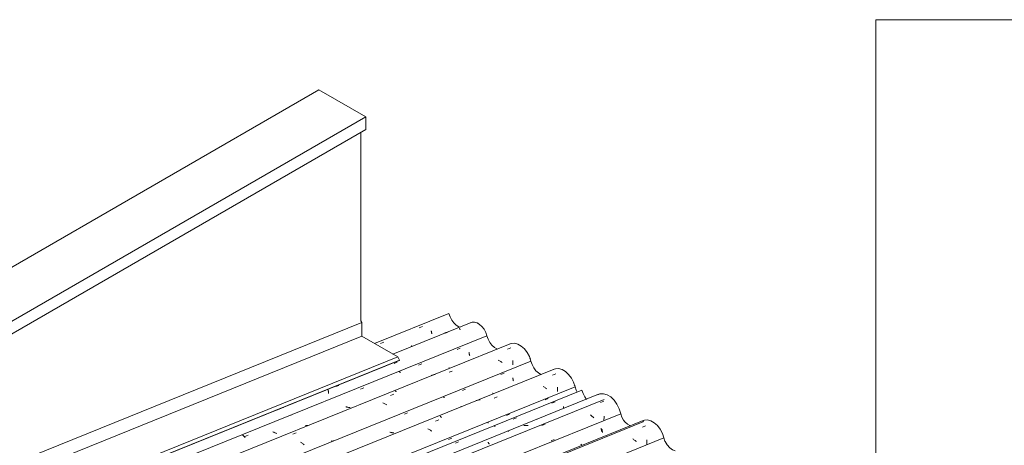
# Model space of a CAD drawing. Header units: metres. Extents: x -15.1 to 0.1, y 4 to 14.1.
# Tile 56 of 67: x -7.9 to -5, y 12.8 to 14.1. Entities that reach past the tile are written whole.
import ezdxf

# ---------------------------------------------------------------- set-up
doc = ezdxf.new("R2010")
doc.units = ezdxf.units.M
for name, color, linetype, lineweight in [('A-GLAZ-CWMG', 7, 'Continuous', 5), ('A-ROOF', 7, 'Continuous', 5), ('A-ROOF-OTLN', 7, 'Continuous', 5), ('G-ANNO-TEXT', 7, 'Continuous', 9), ('I-WALL', 7, 'Continuous', 5)]:
    doc.layers.add(name, color=color, linetype=linetype, lineweight=lineweight)

# ---------------------------------------------------------------- blocks, each defined once
blk = doc.blocks.new('FP_96-ISO_01')
at = {"layer": 'A-GLAZ-CWMG'}
blk.add_line((-6.0627, 12.8788), (-8.4066, 11.9315), dxfattribs=at)
at = {"layer": 'A-GLAZ-CWMG', "color": 9, "true_color": 0xc0c0c0}
for p, q in [((-6.0644, 12.8596), (-6.0549, 12.8634)), ((-6.091, 12.8238), (-6.0929, 12.8251)), ((-6.0892, 12.8225), (-6.091, 12.8238)), ((-6.0014, 12.8275), (-6.0024, 12.8286)), ((-6.0874, 12.8212), (-6.0892, 12.8225)), ((-6.0856, 12.8199), (-6.0874, 12.8212)), ((-6.0839, 12.8185), (-6.0856, 12.8199)), ((-6.0822, 12.8171), (-6.0839, 12.8185)), ((-6.0516, 12.8118), (-6.0518, 12.8097)), ((-6.0514, 12.814), (-6.0516, 12.8118)), ((-6.0512, 12.8161), (-6.0514, 12.814)), ((-6.0511, 12.8183), (-6.0512, 12.8161)), ((-6.051, 12.8204), (-6.0511, 12.8183)), ((-6.051, 12.8225), (-6.051, 12.8204))]:
    blk.add_line(p, q, dxfattribs=at)
blk = doc.blocks.new('FP_97-ISO_01')
at = {"layer": 'A-GLAZ-CWMG', "color": 9, "true_color": 0xc0c0c0}
for p, q in [((-6.1856, 12.856), (-6.1855, 12.8547)), ((-6.1855, 12.8547), (-6.1853, 12.8535)), ((-6.1853, 12.8535), (-6.1851, 12.8523)), ((-6.1851, 12.8523), (-6.1849, 12.8511)), ((-6.1849, 12.8511), (-6.1847, 12.8499)), ((-6.1847, 12.8499), (-6.1844, 12.8488)), ((-6.1844, 12.8488), (-6.1842, 12.8477)), ((-6.1842, 12.8477), (-6.1839, 12.8466)), ((-6.3329, 12.8192), (-6.3235, 12.823)), ((-6.2451, 12.8093), (-6.2447, 12.8087)), ((-6.2447, 12.8087), (-6.2444, 12.8081)), ((-6.2444, 12.8081), (-6.244, 12.8076)), ((-6.244, 12.8076), (-6.2437, 12.8071)), ((-6.2437, 12.8071), (-6.2433, 12.8067)), ((-6.2433, 12.8067), (-6.243, 12.8063)), ((-6.243, 12.8063), (-6.2426, 12.8059)), ((-6.2426, 12.8059), (-6.2423, 12.8056))]:
    blk.add_line(p, q, dxfattribs=at)
blk = doc.blocks.new('FP_98-ISO_01')
at = {"layer": 'A-GLAZ-CWMG'}
blk.add_line((-6.1771, 12.9409), (-8.517, 11.9952), dxfattribs=at)
blk = doc.blocks.new('FP_99-ISO_01')
at = {"layer": 'A-GLAZ-CWMG', "color": 9, "true_color": 0xc0c0c0}
for p, q in [((-6.3307, 12.9295), (-6.3214, 12.9334)), ((-6.2965, 12.9198), (-6.2964, 12.9185)), ((-6.2964, 12.9185), (-6.2962, 12.9173)), ((-6.2962, 12.9173), (-6.296, 12.9161)), ((-6.296, 12.9161), (-6.2957, 12.915)), ((-6.2957, 12.915), (-6.2956, 12.9141)), ((-6.4442, 12.8828), (-6.4348, 12.8867)), ((-6.4982, 12.8623), (-6.4992, 12.8633)), ((-6.4972, 12.8612), (-6.4982, 12.8623)), ((-6.6143, 12.8127), (-6.605, 12.8166))]:
    blk.add_line(p, q, dxfattribs=at)
blk = doc.blocks.new('Rectangular Mullion - Telha Fibrocimento - Ondulada-V87-ISO_01')
at = {"layer": 'A-GLAZ-CWMG'}
for p, q in [((-6.2425, 12.9681), (-12.4993, 10.4395)), ((-6.0013, 12.8276), (-8.3292, 11.8868)), ((-6.0013, 12.8276), (-5.9982, 12.8183))]:
    blk.add_line(p, q, dxfattribs=at)
for points in [[(-6.2425, 12.9681, 0), (-6.2391, 12.9578, 0), (-6.2341, 12.9482, 0), (-6.2289, 12.941, 0)], [(-6.1202, 12.8801, 0), (-6.1158, 12.8746, 0), (-6.1087, 12.8681, 0), (-6.101, 12.8637, 0), (-6.0998, 12.8633, 0)], [(-6.0656, 12.8774, 0), (-6.0588, 12.88, 0), (-6.0494, 12.8805, 0), (-6.0395, 12.8778, 0), (-6.0296, 12.8721, 0), (-6.0204, 12.8637, 0), (-6.0123, 12.853, 0), (-6.0058, 12.8408, 0), (-6.0013, 12.8276, 0)]]:
    blk.add_polyline3d(points, dxfattribs=at)
for name in ['FP_98-ISO_01', 'FP_99-ISO_01', 'FP_96-ISO_01', 'FP_97-ISO_01']:
    blk.add_blockref(name, (0, 0), dxfattribs=at)
blk = doc.blocks.new('FP_103-ISO_01')
at = {"layer": 'A-GLAZ-CWMG'}
blk.add_line((-6.0603, 12.8756), (-8.4023, 11.929), dxfattribs=at)
blk = doc.blocks.new('FP_104-ISO_01')
at = {"layer": 'A-GLAZ-CWMG', "color": 9, "true_color": 0xc0c0c0}
for p, q in [((-6.1834, 12.8527), (-6.1832, 12.8515)), ((-6.1832, 12.8515), (-6.183, 12.8502)), ((-6.183, 12.8502), (-6.1829, 12.849)), ((-6.1829, 12.849), (-6.1826, 12.8478)), ((-6.1826, 12.8478), (-6.1824, 12.8467)), ((-6.1824, 12.8467), (-6.1822, 12.8455)), ((-6.1822, 12.8455), (-6.1819, 12.8444)), ((-6.1819, 12.8444), (-6.1817, 12.8433)), ((-6.3306, 12.816), (-6.3213, 12.8198))]:
    blk.add_line(p, q, dxfattribs=at)
blk = doc.blocks.new('FP_105-ISO_01')
at = {"layer": 'A-GLAZ-CWMG'}
blk.add_line((-6.1932, 12.9559), (-8.5388, 12.0079), dxfattribs=at)
at = {"layer": 'A-GLAZ-CWMG', "color": 9, "true_color": 0xc0c0c0}
for p, q in [((-6.1877, 12.9319), (-6.1782, 12.9356)), ((-6.2156, 12.8939), (-6.2174, 12.8952)), ((-6.2139, 12.8925), (-6.2156, 12.8939)), ((-6.2123, 12.8911), (-6.2139, 12.8925)), ((-6.2106, 12.8896), (-6.2123, 12.8911)), ((-6.209, 12.8882), (-6.2106, 12.8896)), ((-6.2075, 12.8867), (-6.209, 12.8882)), ((-6.1776, 12.8832), (-6.1779, 12.881)), ((-6.1773, 12.8854), (-6.1776, 12.8832)), ((-6.177, 12.8876), (-6.1773, 12.8854)), ((-6.1768, 12.8897), (-6.177, 12.8876)), ((-6.1766, 12.8919), (-6.1768, 12.8897)), ((-6.411, 12.864), (-6.4132, 12.8638)), ((-6.4089, 12.8641), (-6.411, 12.864)), ((-6.4067, 12.8641), (-6.4089, 12.8641)), ((-6.4046, 12.8641), (-6.4067, 12.8641)), ((-6.4024, 12.864), (-6.4046, 12.8641)), ((-6.4002, 12.8638), (-6.4024, 12.864)), ((-6.3599, 12.8645), (-6.3505, 12.8682)), ((-6.1779, 12.881), (-6.1783, 12.8789)), ((-6.4603, 12.8482), (-6.4599, 12.8481)), ((-6.4599, 12.8481), (-6.4594, 12.8481)), ((-6.4594, 12.8481), (-6.4589, 12.8479)), ((-6.4589, 12.8479), (-6.4584, 12.8477)), ((-6.4584, 12.8477), (-6.4579, 12.8475)), ((-6.4579, 12.8475), (-6.4574, 12.8472)), ((-6.5184, 12.8152), (-6.5178, 12.8143)), ((-6.5178, 12.8143), (-6.5172, 12.8134)), ((-6.5172, 12.8134), (-6.5166, 12.8124)), ((-6.5166, 12.8124), (-6.516, 12.8114)), ((-6.516, 12.8114), (-6.5154, 12.8103)), ((-6.5154, 12.8103), (-6.5149, 12.8091))]:
    blk.add_line(p, q, dxfattribs=at)
blk = doc.blocks.new('FP_106-ISO_01')
at = {"layer": 'A-GLAZ-CWMG', "color": 9, "true_color": 0xc0c0c0}
for p, q in [((-6.3507, 12.94), (-6.3413, 12.9438)), ((-6.4641, 12.8933), (-6.4548, 12.8971)), ((-6.3751, 12.8832), (-6.3747, 12.8828)), ((-6.3747, 12.8828), (-6.3744, 12.8823)), ((-6.518, 12.8725), (-6.5188, 12.8734)), ((-6.5171, 12.8717), (-6.518, 12.8725)), ((-6.6343, 12.8232), (-6.6249, 12.8271))]:
    blk.add_line(p, q, dxfattribs=at)
blk = doc.blocks.new('FP_107-ISO_01')
at = {"layer": 'A-GLAZ-CWMG'}
blk.add_line((-6.3242, 13.03), (-12.6032, 10.4923), dxfattribs=at)
at = {"layer": 'A-GLAZ-CWMG', "color": 9, "true_color": 0xc0c0c0}
for p, q in [((-6.3284, 13.0126), (-6.319, 13.0163)), ((-6.3545, 12.9781), (-6.3564, 12.9792)), ((-6.3526, 12.9768), (-6.3545, 12.9781)), ((-6.3508, 12.9756), (-6.3526, 12.9768)), ((-6.3489, 12.9743), (-6.3508, 12.9756)), ((-6.3472, 12.973), (-6.3489, 12.9743)), ((-6.3454, 12.9717), (-6.3472, 12.973)), ((-6.314, 12.9689), (-6.3141, 12.9667)), ((-6.3139, 12.971), (-6.314, 12.9689)), ((-6.3139, 12.9773), (-6.3138, 12.9752)), ((-6.3138, 12.9731), (-6.3139, 12.971)), ((-6.3138, 12.9752), (-6.3138, 12.9731)), ((-6.2638, 12.9826), (-6.2647, 12.9836)), ((-6.263, 12.9816), (-6.2638, 12.9826)), ((-6.5453, 12.9393), (-6.5474, 12.9389)), ((-6.5431, 12.9396), (-6.5453, 12.9393)), ((-6.541, 12.9398), (-6.5431, 12.9396)), ((-6.5006, 12.9446), (-6.4911, 12.9484)), ((-6.3141, 12.9667), (-6.3142, 12.9646)), ((-6.5979, 12.9198), (-6.5975, 12.9199)), ((-6.5515, 12.938), (-6.5535, 12.9374)), ((-6.5494, 12.9384), (-6.5515, 12.938)), ((-6.5474, 12.9389), (-6.5494, 12.9384)), ((-6.6591, 12.8915), (-6.6585, 12.891)), ((-6.6585, 12.891), (-6.6579, 12.8904)), ((-6.6579, 12.8904), (-6.6574, 12.8898)), ((-6.6574, 12.8898), (-6.6568, 12.8892)), ((-6.6568, 12.8892), (-6.6562, 12.8884)), ((-6.6562, 12.8884), (-6.6556, 12.8876)), ((-6.6935, 12.853), (-6.6956, 12.8539)), ((-6.6915, 12.852), (-6.6935, 12.853)), ((-6.6727, 12.8766), (-6.6633, 12.8804)), ((-6.6895, 12.851), (-6.6915, 12.852)), ((-6.6875, 12.85), (-6.6895, 12.851)), ((-6.6855, 12.8489), (-6.6875, 12.85)), ((-6.6836, 12.8478), (-6.6855, 12.8489))]:
    blk.add_line(p, q, dxfattribs=at)
blk = doc.blocks.new('FP_108-ISO_01')
at = {"layer": 'A-GLAZ-CWMG', "color": 9, "true_color": 0xc0c0c0}
for p, q in [((-6.4803, 13.0142), (-6.471, 13.0181)), ((-6.4458, 13.0047), (-6.4456, 13.0035)), ((-6.4456, 13.0035), (-6.4454, 13.0023)), ((-6.4454, 13.0023), (-6.4451, 13.0011)), ((-6.4451, 13.0011), (-6.4449, 13)), ((-6.4449, 13), (-6.4446, 12.9989)), ((-6.4446, 12.9989), (-6.4444, 12.9978)), ((-6.4444, 12.9978), (-6.4441, 12.9968)), ((-6.5938, 12.9675), (-6.5844, 12.9714)), ((-6.4441, 12.9968), (-6.4438, 12.9958)), ((-6.6485, 12.9477), (-6.6493, 12.9486)), ((-6.6476, 12.9468), (-6.6485, 12.9477)), ((-6.6468, 12.9459), (-6.6476, 12.9468)), ((-6.5049, 12.9594), (-6.5045, 12.9589)), ((-6.5045, 12.9589), (-6.5042, 12.9584)), ((-6.5042, 12.9584), (-6.5038, 12.958)), ((-6.5038, 12.958), (-6.5035, 12.9576)), ((-6.5035, 12.9576), (-6.5032, 12.9572)), ((-6.7639, 12.8975), (-6.7546, 12.9013)), ((-6.806, 12.8441), (-6.8075, 12.8444)), ((-6.8045, 12.8437), (-6.806, 12.8441)), ((-6.803, 12.8434), (-6.8045, 12.8437)), ((-6.8015, 12.8432), (-6.803, 12.8434)), ((-6.8, 12.843), (-6.8015, 12.8432)), ((-6.7984, 12.8428), (-6.8, 12.843)), ((-6.7969, 12.8426), (-6.7984, 12.8428)), ((-6.7954, 12.8425), (-6.7969, 12.8426))]:
    blk.add_line(p, q, dxfattribs=at)
blk = doc.blocks.new('FP_109-ISO_01')
at = {"layer": 'A-GLAZ-CWMG'}
blk.add_line((-6.4537, 13.1045), (-12.7325, 10.567), dxfattribs=at)
at = {"layer": 'A-GLAZ-CWMG', "color": 9, "true_color": 0xc0c0c0}
for p, q in [((-6.461, 13.0888), (-6.4515, 13.0925)), ((-6.4865, 13.0556), (-6.4885, 13.0567)), ((-6.4846, 13.0544), (-6.4865, 13.0556)), ((-6.4454, 13.0553), (-6.4453, 13.0533)), ((-6.3949, 13.0608), (-6.3958, 13.0619)), ((-6.3939, 13.0598), (-6.3949, 13.0608)), ((-6.4827, 13.0532), (-6.4846, 13.0544)), ((-6.4808, 13.052), (-6.4827, 13.0532)), ((-6.479, 13.0508), (-6.4808, 13.052)), ((-6.4771, 13.0495), (-6.479, 13.0508)), ((-6.4453, 13.0533), (-6.4452, 13.0512)), ((-6.4452, 13.047), (-6.4453, 13.0449)), ((-6.4453, 13.0449), (-6.4453, 13.0428)), ((-6.4452, 13.0512), (-6.4452, 13.0491)), ((-6.4452, 13.0491), (-6.4452, 13.047)), ((-6.6837, 13.0119), (-6.6857, 13.0112)), ((-6.6817, 13.0125), (-6.6837, 13.0119)), ((-6.6796, 13.0131), (-6.6817, 13.0125)), ((-6.6776, 13.0136), (-6.6796, 13.0131)), ((-6.6755, 13.014), (-6.6776, 13.0136)), ((-6.6734, 13.0144), (-6.6755, 13.014)), ((-6.633, 13.0206), (-6.6236, 13.0244)), ((-6.8051, 12.9524), (-6.7957, 12.9562)), ((-6.7914, 12.9662), (-6.7909, 12.9658)), ((-6.7909, 12.9658), (-6.7903, 12.9654)), ((-6.7903, 12.9654), (-6.7897, 12.9649)), ((-6.7897, 12.9649), (-6.7892, 12.9643)), ((-6.7892, 12.9643), (-6.7886, 12.9637)), ((-6.7886, 12.9637), (-6.788, 12.963)), ((-6.8257, 12.9298), (-6.8278, 12.9306)), ((-6.8236, 12.9289), (-6.8257, 12.9298)), ((-6.8216, 12.928), (-6.8236, 12.9289)), ((-6.8195, 12.9271), (-6.8216, 12.928)), ((-6.8175, 12.9261), (-6.8195, 12.9271)), ((-6.8155, 12.925), (-6.8175, 12.9261)), ((-7.0919, 12.8386), (-7.0825, 12.8424)), ((-7.068, 12.8142), (-7.0699, 12.8155)), ((-7.0662, 12.813), (-7.068, 12.8142)), ((-7.0644, 12.8117), (-7.0662, 12.813)), ((-7.0626, 12.8104), (-7.0644, 12.8117)), ((-7.0608, 12.809), (-7.0626, 12.8104)), ((-7.0591, 12.8076), (-7.0608, 12.809)), ((-6.978, 12.8182), (-6.979, 12.8194)), ((-6.977, 12.817), (-6.978, 12.8182)), ((-6.974, 12.8201), (-6.9742, 12.8181))]:
    blk.add_line(p, q, dxfattribs=at)
blk = doc.blocks.new('FP_110-ISO_01')
at = {"layer": 'A-GLAZ-CWMG', "color": 9, "true_color": 0xc0c0c0}
for p, q in [((-6.6093, 13.088), (-6.6, 13.0919)), ((-6.5744, 13.0788), (-6.5742, 13.0776)), ((-6.5742, 13.0776), (-6.5739, 13.0764)), ((-6.5739, 13.0764), (-6.5737, 13.0753)), ((-6.5737, 13.0753), (-6.5735, 13.0742)), ((-6.5735, 13.0742), (-6.5732, 13.0731)), ((-6.5732, 13.0731), (-6.5729, 13.0721)), ((-6.5729, 13.0721), (-6.5726, 13.0711)), ((-6.5726, 13.0711), (-6.5723, 13.0701)), ((-6.7228, 13.0414), (-6.7134, 13.0452)), ((-6.6334, 13.0341), (-6.633, 13.0336)), ((-6.633, 13.0336), (-6.6327, 13.0332)), ((-6.6327, 13.0332), (-6.6323, 13.0328)), ((-6.6323, 13.0328), (-6.632, 13.0324)), ((-6.632, 13.0324), (-6.6317, 13.0321)), ((-6.7783, 13.0223), (-6.7791, 13.0232)), ((-6.7775, 13.0215), (-6.7783, 13.0223)), ((-6.7766, 13.0206), (-6.7775, 13.0215)), ((-6.7758, 13.0198), (-6.7766, 13.0206)), ((-6.8929, 12.9714), (-6.8836, 12.9752)), ((-6.9345, 12.9186), (-6.936, 12.9189)), ((-6.933, 12.9183), (-6.9345, 12.9186)), ((-6.9315, 12.918), (-6.933, 12.9183)), ((-6.93, 12.9178), (-6.9315, 12.918)), ((-6.9285, 12.9176), (-6.93, 12.9178)), ((-6.9269, 12.9174), (-6.9285, 12.9176)), ((-6.9254, 12.9173), (-6.9269, 12.9174)), ((-6.9239, 12.9172), (-6.9254, 12.9173)), ((-7.0977, 12.8944), (-7.0978, 12.8939)), ((-7.0538, 12.864), (-7.0553, 12.864)), ((-7.0522, 12.864), (-7.0538, 12.864)), ((-7.0507, 12.864), (-7.0522, 12.864)), ((-7.0492, 12.8641), (-7.0507, 12.864)), ((-7.0477, 12.8643), (-7.0492, 12.8641)), ((-7.239, 12.836), (-7.2399, 12.837)), ((-7.238, 12.835), (-7.239, 12.836)), ((-7.2371, 12.834), (-7.238, 12.835)), ((-7.2361, 12.8331), (-7.2371, 12.834)), ((-7.2351, 12.8321), (-7.2361, 12.8331)), ((-7.2341, 12.8312), (-7.2351, 12.8321)), ((-7.233, 12.8302), (-7.2341, 12.8312)), ((-7.2331, 12.8314), (-7.2238, 12.8353)), ((-7.2319, 12.8293), (-7.233, 12.8302)), ((-7.1495, 12.8449), (-7.1509, 12.8456)), ((-7.1481, 12.8442), (-7.1495, 12.8449)), ((-7.1467, 12.8436), (-7.1481, 12.8442)), ((-7.1453, 12.8429), (-7.1467, 12.8436)), ((-7.1438, 12.8423), (-7.1453, 12.8429)), ((-7.1424, 12.8418), (-7.1438, 12.8423)), ((-7.1409, 12.8412), (-7.1424, 12.8418)), ((-7.1394, 12.8407), (-7.1409, 12.8412))]:
    blk.add_line(p, q, dxfattribs=at)
blk = doc.blocks.new('FP_111-ISO_01')
at = {"layer": 'A-GLAZ-CWMG'}
blk.add_line((-6.5681, 13.1667), (-6.7978, 13.0738), dxfattribs=at)
at = {"layer": 'A-GLAZ-CWMG', "color": 9, "true_color": 0xc0c0c0}
for p, q in [((-6.6035, 13.1499), (-6.603, 13.1495)), ((-6.603, 13.1495), (-6.6026, 13.1491)), ((-6.6026, 13.1491), (-6.6021, 13.1486)), ((-6.6021, 13.1486), (-6.6017, 13.1481)), ((-6.6017, 13.1481), (-6.6013, 13.1476)), ((-6.6012, 13.1475), (-6.6008, 13.1469)), ((-6.6008, 13.1469), (-6.6003, 13.1463)), ((-6.6003, 13.1463), (-6.5999, 13.1456)), ((-6.5487, 13.165), (-6.5502, 13.1652)), ((-6.5471, 13.1646), (-6.5487, 13.165)), ((-6.644, 13.1364), (-6.6455, 13.1359)), ((-6.6425, 13.137), (-6.644, 13.1364)), ((-6.641, 13.1374), (-6.6425, 13.137)), ((-6.6395, 13.1378), (-6.641, 13.1374)), ((-6.6379, 13.1382), (-6.6395, 13.1378)), ((-6.6364, 13.1386), (-6.6379, 13.1382)), ((-6.7947, 13.0465), (-6.7853, 13.0502)), ((-6.9886, 12.9693), (-6.9883, 12.968)), ((-6.966, 12.9785), (-6.9566, 12.9822)), ((-6.9883, 12.968), (-6.988, 12.9666)), ((-6.988, 12.9666), (-6.9878, 12.9652)), ((-6.9878, 12.9652), (-6.9876, 12.9638)), ((-6.9876, 12.9638), (-6.9874, 12.9624)), ((-6.9874, 12.9624), (-6.9872, 12.9609)), ((-6.9872, 12.9609), (-6.9871, 12.9595)), ((-6.9871, 12.9595), (-6.987, 12.958)), ((-7.1372, 12.9105), (-7.1278, 12.9142)), ((-7.1205, 12.9176), (-7.1202, 12.9163)), ((-7.1162, 12.919), (-7.1167, 12.9193))]:
    blk.add_line(p, q, dxfattribs=at)
blk = doc.blocks.new('FP_112-ISO_01')
at = {"layer": 'A-GLAZ-CWMG', "color": 9, "true_color": 0xc0c0c0}
for p, q in [((-6.7206, 13.1517), (-6.7112, 13.1556)), ((-6.6853, 13.1427), (-6.6851, 13.1415)), ((-6.6851, 13.1415), (-6.6848, 13.1404)), ((-6.6848, 13.1404), (-6.6846, 13.1393)), ((-6.6846, 13.1393), (-6.6843, 13.1382)), ((-6.6843, 13.1382), (-6.6841, 13.1371)), ((-6.6841, 13.1371), (-6.6838, 13.1361)), ((-6.6838, 13.1361), (-6.6835, 13.1351)), ((-6.6835, 13.1351), (-6.6832, 13.1342)), ((-6.834, 13.1051), (-6.8247, 13.1089)), ((-6.7442, 13.0986), (-6.7438, 13.0981)), ((-6.7438, 13.0981), (-6.7435, 13.0977)), ((-6.7435, 13.0977), (-6.7431, 13.0973)), ((-6.7431, 13.0973), (-6.7428, 13.097)), ((-6.7428, 13.097), (-6.7425, 13.0967)), ((-6.7425, 13.0967), (-6.7422, 13.0964)), ((-6.7422, 13.0964), (-6.7418, 13.0962))]:
    blk.add_line(p, q, dxfattribs=at)
blk = doc.blocks.new('Rectangular Mullion - Telha Fibrocimento - Ondulada-V100-ISO_01')
at = {"layer": 'A-GLAZ-CWMG'}
for p, q in [((-6.6335, 13.1939), (-6.8525, 13.1054)), ((-6.5217, 13.1282), (-12.7773, 10.6)), ((-6.3923, 13.0534), (-12.6478, 10.5253)), ((-6.2623, 12.9781), (-12.5176, 10.4501)), ((-6.1283, 12.8988), (-8.454, 11.9589))]:
    blk.add_line(p, q, dxfattribs=at)
for points in [[(-6.6335, 13.1939, 0), (-6.6301, 13.1836, 0), (-6.6251, 13.174, 0), (-6.6189, 13.1656, 0), (-6.6117, 13.1589, 0), (-6.604, 13.1543, 0), (-6.6005, 13.153, 0)], [(-6.5704, 13.1656, 0), (-6.5651, 13.1676, 0), (-6.558, 13.1679, 0), (-6.5505, 13.1659, 0), (-6.5431, 13.1616, 0), (-6.5361, 13.1553, 0), (-6.53, 13.1473, 0), (-6.5251, 13.1381, 0), (-6.5217, 13.1282, 0)], [(-6.5217, 13.1282, 0), (-6.5181, 13.118, 0), (-6.5131, 13.1086, 0), (-6.5068, 13.1004, 0), (-6.4997, 13.0939, 0), (-6.4921, 13.0895, 0), (-6.4909, 13.089, 0)], [(-6.4566, 13.1032, 0), (-6.4499, 13.1057, 0), (-6.4404, 13.1062, 0), (-6.4305, 13.1035, 0), (-6.4206, 13.0978, 0), (-6.4114, 13.0894, 0), (-6.4033, 13.0788, 0), (-6.3968, 13.0666, 0), (-6.3923, 13.0534, 0)], [(-6.3923, 13.0534, 0), (-6.3888, 13.0432, 0), (-6.3838, 13.0337, 0), (-6.3775, 13.0254, 0), (-6.3703, 13.0189, 0), (-6.3627, 13.0145, 0), (-6.3621, 13.0142, 0)], [(-6.327, 13.0286, 0), (-6.3203, 13.0312, 0), (-6.3108, 13.0317, 0), (-6.3008, 13.0289, 0), (-6.2908, 13.0231, 0), (-6.2815, 13.0146, 0), (-6.2733, 13.0038, 0), (-6.2668, 12.9914, 0), (-6.2623, 12.9781, 0)], [(-6.2623, 12.9781, 0), (-6.2588, 12.9678, 0), (-6.2563, 12.9625, 0)], [(-6.1957, 12.9546, 0), (-6.1892, 12.9571, 0), (-6.179, 12.9576, 0), (-6.1682, 12.9545, 0), (-6.1576, 12.948, 0), (-6.1477, 12.9386, 0), (-6.1392, 12.9267, 0), (-6.1326, 12.9132, 0), (-6.1283, 12.8988, 0)], [(-6.1283, 12.8988, 0), (-6.1246, 12.8884, 0), (-6.1202, 12.8801, 0)], [(-5.9982, 12.8182, 0), (-5.9976, 12.8171, 0), (-5.9916, 12.8071, 0), (-5.9843, 12.7987, 0), (-5.9761, 12.7926, 0), (-5.9686, 12.7894, 0)]]:
    blk.add_polyline3d(points, dxfattribs=at)
for name in ['FP_111-ISO_01', 'FP_112-ISO_01', 'FP_109-ISO_01', 'FP_110-ISO_01', 'FP_107-ISO_01', 'FP_108-ISO_01', 'FP_105-ISO_01', 'FP_106-ISO_01', 'FP_103-ISO_01', 'FP_104-ISO_01']:
    blk.add_blockref(name, (0, 0), dxfattribs=at)
blk = doc.blocks.new('RUFO_1_ - RUFO_1_-1923193-ISO_01')
at = {"layer": 'A-ROOF'}
for p, q in [((-10.505, 11.8366), (-7.0155, 13.8513)), ((-7.0155, 13.8513), (-6.8776, 13.7717)), ((-10.4909, 11.6856), (-6.8776, 13.7717)), ((-6.8776, 13.7717), (-6.8776, 13.735)), ((-6.8776, 13.735), (-10.4287, 11.6848))]:
    blk.add_line(p, q, dxfattribs=at)

msp = doc.modelspace()

# ---------------------------------------------------------------- linework, layer by layer
at = {"layer": 'A-ROOF-OTLN'}
for p, q in [((-6.8918, 13.1717), (-6.889, 13.1667)), ((-10.1318, 11.8562), (-6.889, 13.1667)), ((-6.889, 13.1667), (-6.889, 13.1264)), ((-10.3646, 11.7218), (-6.889, 13.1264)), ((-6.889, 13.1264), (-6.7837, 13.0657)), ((-12.8288, 10.6226), (-6.7837, 13.0657)), ((-12.8097, 10.6187), (-6.7783, 13.0562)), ((-12.8095, 10.6186), (-6.7793, 13.0556)), ((-6.7837, 13.0657), (-6.7783, 13.0562)), ((-6.7783, 13.0562), (-6.7793, 13.0556))]:
    msp.add_line(p, q, dxfattribs=at)
at = {"layer": 'G-ANNO-TEXT'}
for p, q in [((-5.3787, 14.0575), (-2.3711, 14.0575)), ((-5.3787, 12.0338), (-5.3787, 14.0575))]:
    msp.add_line(p, q, dxfattribs=at)
at = {"layer": 'I-WALL'}
msp.add_line((-6.8918, 13.1717), (-6.8918, 13.7268), dxfattribs=at)

# ---------------------------------------------------------------- block references
at = {"layer": 'A-GLAZ-CWMG'}
for name in ['Rectangular Mullion - Telha Fibrocimento - Ondulada-V100-ISO_01', 'Rectangular Mullion - Telha Fibrocimento - Ondulada-V87-ISO_01']:
    msp.add_blockref(name, (0, 0), dxfattribs=at)
at = {"layer": 'A-ROOF'}
msp.add_blockref('RUFO_1_ - RUFO_1_-1923193-ISO_01', (0, 0), dxfattribs=at)

doc.saveas('drawing.dxf')
